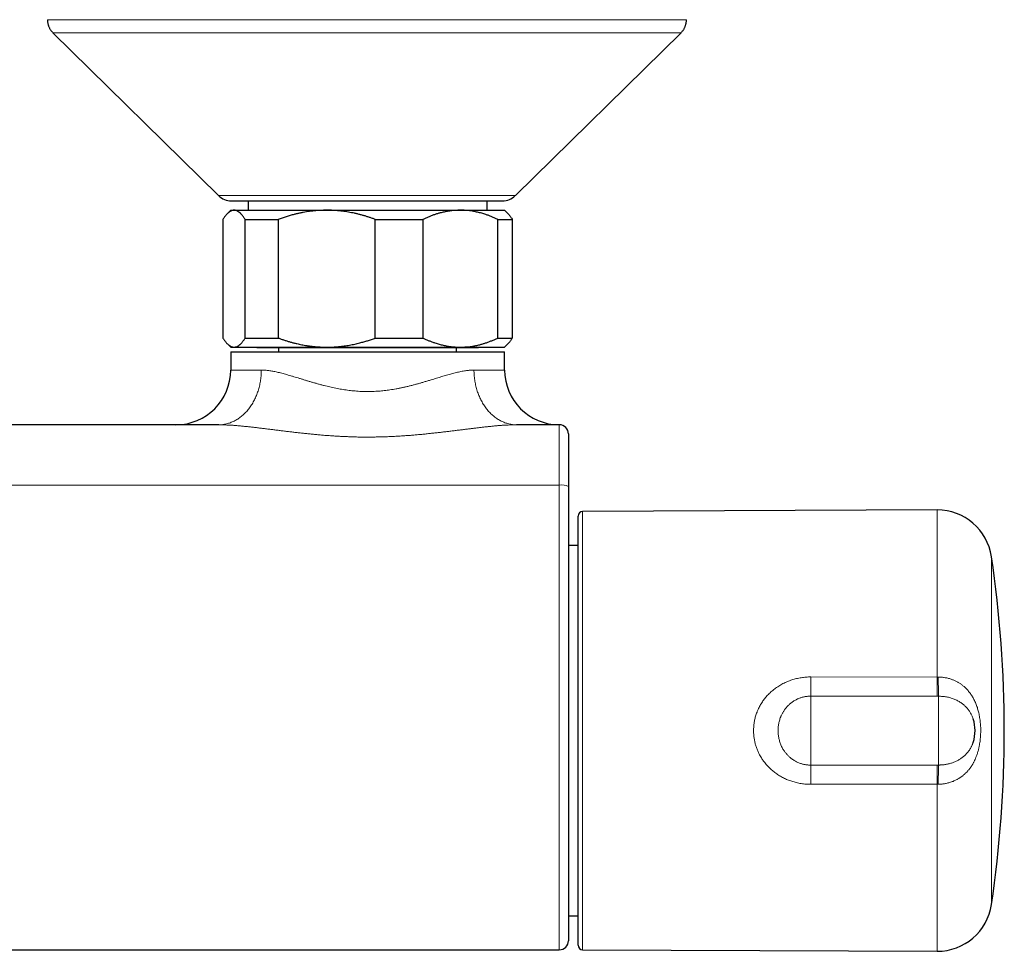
# Model space of a CAD drawing. Header units: millimetres. Extents: x 8 to 757, y 12 to 389.
# Tile 6 of 18: x 421 to 529, y 32 to 134. Entities that reach past the tile are written whole.
import ezdxf

# ---------------------------------------------------------------- set-up
doc = ezdxf.new("R2010")
doc.units = ezdxf.units.MM

msp = doc.modelspace()

# ---------------------------------------------------------------- linework, layer by layer
at = {"color": 7, "linetype": 'Continuous', "lineweight": 30}
for p, q in [((424.67, 132.74), (442.82, 114.91)), ((475.33, 114.91), (493.48, 132.74)), ((444.15, 113.3), (443.78, 112.93)), ((444.15, 113.3), (444.51, 113.3)), ((444.22, 114.33), (473.92, 114.33)), ((444.51, 113.3), (454.67, 113.3)), ((446.05, 114.33), (446.05, 113.3)), ((454.67, 113.3), (469.31, 113.3)), ((469.31, 113.3), (474.15, 113.3)), ((472.25, 113.3), (472.25, 114.33)), ((474.52, 112.93), (474.15, 113.3)), ((443.29, 112.3), (443.29, 99.3)), ((445.73, 112.3), (449.36, 112.3)), ((445.73, 99.3), (445.73, 112.3)), ((449.36, 112.3), (449.36, 99.3)), ((459.99, 99.3), (459.99, 112.3)), ((459.99, 112.3), (465.21, 112.3)), ((465.21, 112.3), (465.21, 99.3)), ((473.41, 99.3), (473.41, 112.3)), ((473.41, 112.3), (475, 112.3)), ((475, 112.3), (475, 99.3)), ((445.73, 99.3), (449.36, 99.3)), ((459.99, 99.3), (465.21, 99.3)), ((473.41, 99.3), (475, 99.3)), ((443.78, 98.67), (444.15, 98.3)), ((444.15, 98.3), (444.51, 98.3)), ((444.51, 98.3), (454.67, 98.3)), ((446.97, 98.3), (447.05, 98.22)), ((459.15, 98.22), (447.05, 98.22)), ((449.4, 98.22), (449.4, 97.8)), ((454.67, 98.3), (469.31, 98.3)), ((471.25, 98.22), (459.15, 98.22)), ((468.9, 97.8), (468.9, 98.22)), ((469.31, 98.3), (474.15, 98.3)), ((471.25, 98.22), (471.33, 98.3)), ((474.15, 98.3), (474.52, 98.67)), ((444.15, 97.8), (444.15, 95.8)), ((444.15, 97.8), (474.15, 97.8)), ((474.15, 95.8), (474.15, 97.8)), ((442.84, 89.8), (325.46, 89.8)), ((480.15, 89.8), (475.46, 89.8)), ((521.53, 80.47), (482.7, 80.3)), ((482.2, 56.3), (482.2, 79.8)), ((482.2, 76.57), (481.15, 76.57)), ((525.49, 57.58), (525.49, 57.59)), ((482.2, 32.8), (482.2, 56.3)), ((525.49, 55.01), (525.49, 55.01)), ((481.15, 36.03), (482.2, 36.03)), ((288.15, 32.29), (480.15, 32.29)), ((482.7, 32.3), (521.53, 32.13))]:
    msp.add_line(p, q, dxfattribs=at)
at = {"color": 252, "linetype": 'Continuous', "lineweight": 0}
for p, q in [((442.82, 114.91), (475.33, 114.91)), ((444.15, 95.8), (447.5, 95.8)), ((470.8, 95.8), (474.15, 95.8)), ((480.15, 83.2), (288.15, 83.2)), ((482.7, 80.3), (482.7, 32.3)), ((521.53, 62.16), (521.53, 80.47)), ((527.5, 75.35), (527.5, 37.25)), ((507.71, 62.18), (521.53, 62.16)), ((521.53, 62.16), (521.65, 62.16)), ((507.7, 60.08), (507.7, 52.52)), ((521.7, 60.07), (521.52, 60.07)), ((521.7, 60.07), (521.7, 52.53)), ((521.52, 52.53), (521.7, 52.53)), ((521.53, 50.44), (507.71, 50.42)), ((521.65, 50.44), (521.53, 50.44)), ((521.53, 32.13), (521.53, 50.44))]:
    msp.add_line(p, q, dxfattribs=at)
at = {"color": 252, "linetype": 'Continuous', "lineweight": 0, "flags": 128}
for points in [[(442.84, 89.8), (442.94, 89.8), (443.05, 89.81), (443.16, 89.81), (443.27, 89.83), (443.37, 89.84), (443.48, 89.86), (443.59, 89.88), (443.69, 89.9), (443.8, 89.93), (443.9, 89.96), (444.01, 89.99), (444.11, 90.03), (444.21, 90.07), (444.32, 90.11), (444.42, 90.16), (444.52, 90.2), (444.62, 90.26), (444.72, 90.31), (444.82, 90.37), (444.91, 90.43), (445.01, 90.49), (445.1, 90.56), (445.2, 90.63), (445.29, 90.7), (445.38, 90.77), (445.47, 90.85), (445.56, 90.93), (445.64, 91.01), (445.73, 91.1), (445.81, 91.18), (445.9, 91.27), (445.98, 91.37), (446.05, 91.46), (446.13, 91.56), (446.21, 91.66), (446.28, 91.76), (446.35, 91.86), (446.42, 91.97), (446.49, 92.07), (446.56, 92.18), (446.62, 92.3), (446.68, 92.41), (446.74, 92.52), (446.8, 92.64), (446.85, 92.76), (446.91, 92.88), (446.96, 93), (447.01, 93.13), (447.06, 93.25), (447.1, 93.38), (447.14, 93.5), (447.18, 93.63), (447.22, 93.76), (447.26, 93.89), (447.29, 94.02), (447.32, 94.16), (447.35, 94.29), (447.37, 94.43), (447.4, 94.56), (447.42, 94.7), (447.44, 94.83), (447.45, 94.97), (447.47, 95.11), (447.48, 95.25), (447.49, 95.38), (447.49, 95.52), (447.5, 95.66), (447.5, 95.8)], [(470.8, 95.8), (470.8, 95.66), (470.81, 95.52), (470.81, 95.38), (470.82, 95.25), (470.83, 95.11), (470.85, 94.97), (470.86, 94.83), (470.88, 94.7), (470.9, 94.56), (470.93, 94.43), (470.95, 94.29), (470.98, 94.16), (471.01, 94.02), (471.04, 93.89), (471.08, 93.76), (471.12, 93.63), (471.16, 93.5), (471.2, 93.38), (471.24, 93.25), (471.29, 93.13), (471.34, 93), (471.39, 92.88), (471.44, 92.76), (471.5, 92.64), (471.56, 92.52), (471.62, 92.41), (471.68, 92.3), (471.74, 92.18), (471.81, 92.07), (471.88, 91.97), (471.95, 91.86), (472.02, 91.76), (472.09, 91.66), (472.17, 91.56), (472.24, 91.46), (472.32, 91.37), (472.4, 91.27), (472.49, 91.18), (472.57, 91.1), (472.65, 91.01), (472.74, 90.93), (472.83, 90.85), (472.92, 90.77), (473.01, 90.7), (473.1, 90.63), (473.2, 90.56), (473.29, 90.49), (473.39, 90.43), (473.48, 90.37), (473.58, 90.31), (473.68, 90.26), (473.78, 90.2), (473.88, 90.16), (473.98, 90.11), (474.08, 90.07), (474.19, 90.03), (474.29, 89.99), (474.4, 89.96), (474.5, 89.93), (474.61, 89.9), (474.71, 89.88), (474.82, 89.86), (474.93, 89.84), (475.03, 89.83), (475.14, 89.81), (475.25, 89.81), (475.36, 89.8), (475.46, 89.8)], [(521.52, 60.07), (513.52, 60.07), (507.7, 60.08)], [(507.7, 52.52), (515.7, 52.53), (521.52, 52.53)]]:
    msp.add_lwpolyline(points, dxfattribs=at)
at = {"color": 7, "linetype": 'Continuous', "lineweight": 30}
for centre, radius, start, end in [((444.22, 116.33), 2, 225.4958, 270), ((473.92, 116.33), 2, 270, 314.5042), ((438.15, 95.8), 6, 270, 0), ((480.15, 95.8), 6, 180, 270), ((480.15, 88.8), 1, 0, 90), ((482.7, 79.8), 0.5, 90.25, 180), ((521.56, 74.47), 6, 8.4268, 90.25), ((398.9, 56.3), 130, 351.5732, 8.4268), ((521.7, 56.3), 4, 341.2593, 18.7242), ((521.56, 38.13), 6, 269.75, 351.5732), ((480.15, 33.29), 1, 269.9976, 359.9997), ((482.7, 32.8), 0.5, 180, 269.75)]:
    msp.add_arc(centre, radius, start, end, dxfattribs=at)
at = {"color": 252, "linetype": 'Continuous', "lineweight": 0}
for centre, radius, start, end in [((480.39, 81.64), 1.58, 61.2797, 98.8406), ((291.24, 62.48), 216.47, 359.365, 359.9216), ((301.31, 62.49), 220.23, 359.3696, 359.9151), ((584.03, 62.49), 62.37, 180.2999, 182.2266), ((291.23, 50.12), 216.49, 0.0784, 0.6349), ((301.31, 50.11), 220.23, 0.0849, 0.6304), ((584.03, 50.11), 62.37, 177.7734, 179.7001)]:
    msp.add_arc(centre, radius, start, end, dxfattribs=at)
at = {"color": 7, "linetype": 'Continuous', "lineweight": 30}
for points, knots in [([(424.07, 134.17), (424.08, 134.12), (424.08, 134.03), (424.09, 133.9), (424.11, 133.77), (424.14, 133.64), (424.18, 133.52), (424.22, 133.39), (424.28, 133.28), (424.34, 133.16), (424.41, 133.05), (424.49, 132.95), (424.58, 132.84), (424.64, 132.78), (424.67, 132.74)], [0, 0, 0, 0, 0.086812, 0.171758, 0.25518, 0.33744, 0.418918, 0.5, 0.581083, 0.66256, 0.744821, 0.828242, 0.913188, 1, 1, 1, 1]), ([(493.48, 132.74), (493.51, 132.78), (493.57, 132.84), (493.66, 132.95), (493.74, 133.05), (493.81, 133.16), (493.87, 133.28), (493.93, 133.39), (493.97, 133.52), (494.01, 133.64), (494.04, 133.77), (494.06, 133.9), (494.07, 134.03), (494.07, 134.12), (494.07, 134.17)], [0, 0, 0, 0, 0.086812, 0.171758, 0.255179, 0.33744, 0.418917, 0.5, 0.581082, 0.66256, 0.74482, 0.828242, 0.913188, 1, 1, 1, 1]), ([(444.51, 113.3), (444.5, 113.3), (444.46, 113.3), (444.4, 113.29), (444.34, 113.28), (444.26, 113.26), (444.19, 113.23), (444.12, 113.19), (444.04, 113.15), (443.96, 113.09), (443.89, 113.03), (443.81, 112.96), (443.73, 112.88), (443.64, 112.78), (443.56, 112.68), (443.47, 112.56), (443.38, 112.44), (443.32, 112.35), (443.29, 112.3)], [0, 0, 0, 0, 0.031424, 0.086237, 0.142812, 0.199387, 0.258995, 0.318604, 0.380501, 0.442399, 0.506822, 0.571245, 0.638978, 0.706711, 0.778367, 0.850024, 0.925012, 1, 1, 1, 1]), ([(445.73, 112.3), (445.7, 112.35), (445.63, 112.45), (445.54, 112.59), (445.44, 112.72), (445.35, 112.82), (445.27, 112.9), (445.21, 112.97), (445.14, 113.03), (445.07, 113.08), (445.01, 113.13), (444.93, 113.18), (444.85, 113.22), (444.77, 113.26), (444.68, 113.28), (444.6, 113.3), (444.54, 113.3), (444.51, 113.3)], [0, 0, 0, 0, 0.082024, 0.16407, 0.246113, 0.328132, 0.383157, 0.438186, 0.49321, 0.547623, 0.602041, 0.656454, 0.725142, 0.793863, 0.862595, 0.931314, 1, 1, 1, 1]), ([(454.67, 113.3), (454.61, 113.3), (454.44, 113.3), (454.15, 113.29), (453.81, 113.27), (453.46, 113.25), (453.13, 113.21), (452.78, 113.17), (452.44, 113.12), (452.1, 113.06), (451.76, 112.99), (451.42, 112.92), (451.05, 112.83), (450.65, 112.72), (450.22, 112.59), (449.79, 112.45), (449.5, 112.35), (449.36, 112.3)], [0, 0, 0, 0, 0.034083, 0.096966, 0.159875, 0.222793, 0.285704, 0.348589, 0.412302, 0.476038, 0.539783, 0.603523, 0.66724, 0.75033, 0.83342, 0.91671, 1, 1, 1, 1]), ([(459.99, 112.3), (459.88, 112.34), (459.67, 112.41), (459.35, 112.52), (459.02, 112.62), (458.7, 112.72), (458.37, 112.81), (458.04, 112.89), (457.71, 112.97), (457.38, 113.03), (457.05, 113.1), (456.71, 113.15), (456.37, 113.2), (456.03, 113.23), (455.7, 113.26), (455.36, 113.28), (455.01, 113.3), (454.79, 113.3), (454.67, 113.3)], [0, 0, 0, 0, 0.062084, 0.124187, 0.186373, 0.248559, 0.310833, 0.373107, 0.435522, 0.497937, 0.560465, 0.622992, 0.685686, 0.748379, 0.811205, 0.874032, 0.936998, 1, 1, 1, 1]), ([(469.31, 113.3), (469.26, 113.3), (469.13, 113.3), (468.9, 113.29), (468.64, 113.27), (468.37, 113.25), (468.11, 113.21), (467.86, 113.17), (467.63, 113.13), (467.41, 113.08), (467.15, 113.02), (466.87, 112.94), (466.54, 112.84), (466.21, 112.72), (465.87, 112.59), (465.54, 112.45), (465.32, 112.35), (465.21, 112.3)], [0, 0, 0, 0, 0.034083, 0.097391, 0.160726, 0.22407, 0.287406, 0.350716, 0.403936, 0.457161, 0.510382, 0.588811, 0.66724, 0.750415, 0.833615, 0.916819, 1, 1, 1, 1]), ([(473.41, 112.3), (473.3, 112.35), (473.08, 112.45), (472.75, 112.59), (472.42, 112.72), (472.13, 112.82), (471.87, 112.9), (471.64, 112.97), (471.42, 113.03), (471.19, 113.08), (470.97, 113.13), (470.72, 113.18), (470.46, 113.22), (470.17, 113.26), (469.88, 113.28), (469.6, 113.3), (469.4, 113.3), (469.31, 113.3)], [0, 0, 0, 0, 0.082024, 0.16407, 0.246113, 0.328132, 0.383157, 0.438186, 0.49321, 0.547623, 0.602041, 0.656454, 0.725142, 0.793863, 0.862595, 0.931314, 1, 1, 1, 1]), ([(474.52, 112.93), (474.53, 112.92), (474.56, 112.89), (474.61, 112.83), (474.69, 112.74), (474.77, 112.64), (474.85, 112.53), (474.93, 112.42), (474.98, 112.34), (475, 112.3)], [0, 0, 0, 0, 0.030964, 0.189397, 0.350388, 0.511379, 0.67377, 0.836163, 1, 1, 1, 1]), ([(443.29, 99.3), (443.33, 99.25), (443.39, 99.16), (443.48, 99.03), (443.57, 98.91), (443.65, 98.8), (443.74, 98.71), (443.83, 98.62), (443.92, 98.54), (444, 98.48), (444.08, 98.43), (444.15, 98.39), (444.23, 98.35), (444.31, 98.33), (444.39, 98.31), (444.46, 98.3), (444.5, 98.3), (444.51, 98.3)], [0, 0, 0, 0, 0.07949, 0.154081, 0.228042, 0.302002, 0.37476, 0.447517, 0.521067, 0.594617, 0.651604, 0.708591, 0.771136, 0.833689, 0.896233, 0.968576, 1, 1, 1, 1]), ([(444.51, 98.3), (444.54, 98.3), (444.59, 98.3), (444.68, 98.32), (444.76, 98.34), (444.84, 98.37), (444.91, 98.41), (444.99, 98.45), (445.05, 98.5), (445.12, 98.55), (445.19, 98.61), (445.25, 98.68), (445.32, 98.75), (445.4, 98.84), (445.48, 98.94), (445.57, 99.05), (445.65, 99.17), (445.7, 99.26), (445.73, 99.3)], [0, 0, 0, 0, 0.065449, 0.130926, 0.196415, 0.261894, 0.327345, 0.382403, 0.437466, 0.492525, 0.54654, 0.60056, 0.654576, 0.723644, 0.792733, 0.861832, 0.930927, 1, 1, 1, 1]), ([(449.36, 99.3), (449.47, 99.26), (449.69, 99.18), (450.03, 99.07), (450.37, 98.96), (450.71, 98.86), (451.05, 98.77), (451.37, 98.69), (451.66, 98.63), (451.93, 98.57), (452.2, 98.52), (452.5, 98.47), (452.84, 98.42), (453.2, 98.38), (453.57, 98.34), (453.93, 98.32), (454.3, 98.3), (454.55, 98.3), (454.67, 98.3)], [0, 0, 0, 0, 0.065066, 0.130137, 0.195202, 0.260479, 0.325762, 0.391038, 0.44149, 0.491943, 0.542455, 0.592967, 0.660611, 0.728265, 0.795908, 0.863935, 0.931973, 1, 1, 1, 1]), ([(454.67, 98.3), (454.73, 98.3), (454.87, 98.3), (455.07, 98.3), (455.29, 98.31), (455.51, 98.32), (455.75, 98.34), (456.01, 98.36), (456.3, 98.4), (456.59, 98.43), (456.87, 98.48), (457.16, 98.52), (457.45, 98.58), (457.73, 98.64), (458.02, 98.7), (458.35, 98.79), (458.73, 98.89), (459.15, 99.01), (459.57, 99.15), (459.85, 99.25), (459.99, 99.3)], [0, 0, 0, 0, 0.0340828, 0.0739836, 0.1138843, 0.1538213, 0.1937582, 0.2471761, 0.3005992, 0.3540174, 0.407615, 0.4612176, 0.5148156, 0.5685862, 0.6223613, 0.6761324, 0.7570039, 0.8378761, 0.9189174, 1, 1, 1, 1]), ([(465.21, 99.3), (465.32, 99.25), (465.54, 99.15), (465.87, 99.01), (466.2, 98.88), (466.49, 98.78), (466.75, 98.7), (466.98, 98.63), (467.2, 98.57), (467.43, 98.52), (467.65, 98.47), (467.9, 98.42), (468.16, 98.38), (468.45, 98.34), (468.73, 98.32), (469.02, 98.3), (469.21, 98.3), (469.31, 98.3)], [0, 0, 0, 0, 0.082024, 0.1640705, 0.2461131, 0.3281316, 0.3831566, 0.4381857, 0.4932102, 0.5476233, 0.6020413, 0.656454, 0.7251417, 0.7938633, 0.862595, 0.9313143, 1, 1, 1, 1]), ([(469.31, 98.3), (469.36, 98.3), (469.49, 98.3), (469.72, 98.31), (469.98, 98.33), (470.24, 98.35), (470.51, 98.39), (470.76, 98.43), (470.99, 98.47), (471.21, 98.52), (471.47, 98.58), (471.75, 98.66), (472.08, 98.76), (472.41, 98.88), (472.74, 99.01), (473.08, 99.15), (473.3, 99.25), (473.41, 99.3)], [0, 0, 0, 0, 0.034083, 0.097391, 0.160726, 0.22407, 0.287406, 0.350716, 0.403936, 0.457161, 0.510382, 0.588811, 0.66724, 0.750415, 0.833615, 0.916819, 1, 1, 1, 1]), ([(475, 99.3), (474.98, 99.26), (474.92, 99.17), (474.84, 99.05), (474.76, 98.94), (474.67, 98.84), (474.6, 98.75), (474.55, 98.7), (474.52, 98.67)], [0, 0, 0, 0, 0.173703, 0.34747, 0.517425, 0.687378, 0.856109, 1, 1, 1, 1]), ([(481.15, 88.8), (481.15, 88.8), (481.15, 88.8), (481.15, 88.79), (481.15, 88.78), (481.15, 88.74), (481.15, 88.7), (481.15, 88.65), (481.15, 88.59), (481.15, 88.53), (481.15, 88.46), (481.15, 88.38), (481.15, 88.29), (481.15, 88.18), (481.15, 88.06), (481.15, 87.92), (481.15, 87.78), (481.15, 87.64), (481.15, 87.51), (481.15, 87.37), (481.15, 87.22), (481.15, 87.05), (481.15, 86.87), (481.15, 86.66), (481.15, 86.45), (481.15, 86.24), (481.15, 86.04), (481.15, 85.85), (481.15, 85.65), (481.15, 85.45), (481.15, 85.22), (481.15, 84.98), (481.15, 84.72), (481.15, 84.45), (481.15, 84.2), (481.15, 83.96), (481.15, 83.73), (481.15, 83.49), (481.15, 83.26), (481.15, 83.1), (481.15, 83.03)], [0, 0, 0, 0, 0.016249, 0.032498, 0.062289, 0.092105, 0.121921, 0.151712, 0.176234, 0.200778, 0.225329, 0.249873, 0.274395, 0.30418, 0.333991, 0.363803, 0.393588, 0.418106, 0.442646, 0.467192, 0.491732, 0.51625, 0.546037, 0.57585, 0.605664, 0.635451, 0.659971, 0.684513, 0.709061, 0.733603, 0.758123, 0.787911, 0.817724, 0.847538, 0.877326, 0.901847, 0.926389, 0.950938, 0.97548, 1, 1, 1, 1]), ([(481.15, 83.03), (481.15, 82.68), (481.15, 81.99), (481.15, 80.95), (481.15, 79.91), (481.15, 78.86), (481.15, 77.82), (481.15, 76.78), (481.15, 75.73), (481.15, 74.73), (481.15, 73.76), (481.15, 72.83), (481.15, 71.9), (481.15, 70.98), (481.15, 70.07), (481.15, 69.17), (481.15, 68.26), (481.15, 67.37), (481.15, 66.51), (481.15, 65.66), (481.15, 64.81), (481.15, 63.73), (481.15, 62.43), (481.15, 61.04), (481.15, 59.81), (481.15, 58.72), (481.15, 57.88), (481.15, 57.27), (481.15, 56.91), (481.15, 56.51), (481.15, 56.08), (481.15, 55.62), (481.15, 55.15), (481.15, 54.68), (481.15, 54.22), (481.15, 53.75), (481.15, 53.28), (481.15, 52.82), (481.15, 52.36), (481.15, 51.91), (481.15, 51.45), (481.15, 51), (481.15, 50.54), (481.15, 50.08), (481.15, 49.62), (481.15, 49.17), (481.15, 48.71), (481.15, 48.25), (481.15, 47.79), (481.15, 47.32), (481.15, 46.86), (481.15, 46.4), (481.15, 45.94), (481.15, 45.48), (481.15, 45.02), (481.15, 44.56), (481.15, 44.1), (481.15, 43.65), (481.15, 43.21), (481.15, 42.79), (481.15, 42.38), (481.15, 42), (481.15, 41.62), (481.15, 41.26), (481.15, 40.92), (481.15, 40.6), (481.15, 40.28), (481.15, 39.97), (481.15, 39.66), (481.15, 39.34), (481.15, 39.01), (481.15, 38.67), (481.15, 38.34), (481.15, 38.01), (481.15, 37.7), (481.15, 37.4), (481.15, 37.13), (481.15, 36.88), (481.15, 36.64), (481.15, 36.4), (481.15, 36.18), (481.15, 35.96), (481.15, 35.74), (481.15, 35.54), (481.15, 35.34), (481.15, 35.17), (481.15, 35.02), (481.15, 34.88), (481.15, 34.75), (481.15, 34.63), (481.15, 34.51), (481.15, 34.4), (481.15, 34.29), (481.15, 34.19), (481.15, 34.09), (481.15, 34), (481.15, 33.91), (481.15, 33.82), (481.15, 33.74), (481.15, 33.66), (481.15, 33.59), (481.15, 33.52), (481.15, 33.46), (481.15, 33.41), (481.15, 33.37), (481.15, 33.34), (481.15, 33.31), (481.15, 33.29), (481.15, 33.29), (481.15, 33.29), (481.15, 33.29)], [0, 0, 0, 0, 0.01673, 0.03346, 0.050193, 0.066925, 0.083659, 0.100393, 0.117129, 0.133864, 0.148701, 0.163537, 0.178374, 0.193212, 0.207643, 0.222074, 0.236507, 0.25094, 0.264461, 0.277983, 0.291505, 0.305028, 0.329418, 0.35381, 0.371048, 0.388286, 0.405527, 0.411275, 0.417024, 0.422772, 0.430166, 0.437561, 0.444968, 0.452374, 0.459818, 0.467261, 0.474717, 0.482173, 0.489489, 0.496805, 0.504133, 0.511461, 0.519025, 0.52659, 0.534154, 0.541747, 0.549341, 0.556935, 0.564966, 0.572999, 0.58103, 0.589097, 0.597165, 0.605231, 0.613676, 0.622121, 0.630565, 0.63905, 0.647535, 0.65602, 0.663718, 0.671416, 0.679127, 0.686839, 0.693779, 0.70072, 0.70766, 0.714624, 0.721588, 0.728551, 0.73688, 0.74521, 0.753538, 0.761906, 0.770275, 0.778643, 0.785929, 0.793218, 0.800507, 0.807796, 0.815082, 0.822443, 0.829805, 0.837169, 0.844532, 0.851892, 0.857596, 0.863301, 0.869005, 0.874722, 0.880439, 0.886156, 0.891911, 0.897667, 0.903422, 0.909191, 0.914959, 0.920728, 0.927491, 0.934255, 0.941019, 0.947782, 0.954583, 0.961384, 0.968186, 0.974986, 0.982414, 0.989845, 0.997276, 1, 1, 1, 1])]:
    msp.add_open_spline(points, degree=3, knots=knots, dxfattribs=at)
at = {"color": 252, "linetype": 'Continuous', "lineweight": 0}
for points, knots in [([(424.08, 134.17), (424.08, 134.17), (424.07, 134.17), (424.1, 134.17), (424.15, 134.17), (424.23, 134.17), (424.33, 134.17), (424.47, 134.17), (424.62, 134.17), (424.81, 134.17), (425.02, 134.17), (425.25, 134.17), (425.51, 134.17), (425.8, 134.17), (426.12, 134.17), (426.48, 134.17), (426.86, 134.17), (427.27, 134.17), (427.7, 134.17), (428.15, 134.17), (428.62, 134.17), (429.11, 134.17), (429.62, 134.17), (430.15, 134.17), (430.7, 134.17), (431.28, 134.17), (431.87, 134.17), (432.5, 134.17), (433.15, 134.17), (433.84, 134.17), (434.55, 134.17), (435.28, 134.17), (436.03, 134.17), (436.79, 134.17), (437.55, 134.17), (438.32, 134.17), (439.1, 134.17), (439.9, 134.17), (440.71, 134.17), (441.54, 134.17), (442.37, 134.17), (443.24, 134.17), (444.13, 134.17), (445.05, 134.17), (445.98, 134.17), (446.92, 134.17), (447.87, 134.17), (448.81, 134.17), (449.75, 134.17), (450.68, 134.17), (451.62, 134.17), (452.56, 134.17), (453.51, 134.17), (454.46, 134.17), (455.42, 134.17), (456.39, 134.17), (457.38, 134.17), (458.39, 134.17), (459.4, 134.17), (460.41, 134.17), (461.41, 134.17), (462.4, 134.17), (463.37, 134.17), (464.33, 134.17), (465.28, 134.17), (466.22, 134.17), (467.16, 134.17), (468.09, 134.17), (469.02, 134.17), (469.95, 134.17), (470.89, 134.17), (471.84, 134.17), (472.77, 134.17), (473.69, 134.17), (474.6, 134.17), (475.48, 134.17), (476.34, 134.17), (477.17, 134.17), (477.99, 134.17), (478.79, 134.17), (479.58, 134.17), (480.35, 134.17), (481.11, 134.17), (481.86, 134.17), (482.6, 134.17), (483.34, 134.17), (484.05, 134.17), (484.75, 134.17), (485.42, 134.17), (486.07, 134.17), (486.68, 134.17), (487.26, 134.17), (487.82, 134.17), (488.36, 134.17), (488.87, 134.17), (489.37, 134.17), (489.84, 134.17), (490.29, 134.17), (490.73, 134.17), (491.15, 134.17), (491.54, 134.17), (491.9, 134.17), (492.24, 134.17), (492.54, 134.17), (492.81, 134.17), (493.06, 134.17), (493.28, 134.17), (493.47, 134.17), (493.63, 134.17), (493.77, 134.17), (493.89, 134.17), (493.98, 134.17), (494.04, 134.17), (494.07, 134.17), (494.07, 134.17), (494.07, 134.17)], [0, 0, 0, 0, 0.002945, 0.012112, 0.021279, 0.030445, 0.039195, 0.047945, 0.056695, 0.065445, 0.074196, 0.082946, 0.091696, 0.100446, 0.109612, 0.118779, 0.127945, 0.137112, 0.146279, 0.155445, 0.164195, 0.172945, 0.181695, 0.190445, 0.199196, 0.207946, 0.216696, 0.225446, 0.234612, 0.243779, 0.252945, 0.262112, 0.271279, 0.280445, 0.289195, 0.297945, 0.306695, 0.315445, 0.324196, 0.332946, 0.341696, 0.350446, 0.359612, 0.368779, 0.377945, 0.387112, 0.396279, 0.405445, 0.414195, 0.422945, 0.431695, 0.440445, 0.449196, 0.457946, 0.466696, 0.475446, 0.484612, 0.493779, 0.502945, 0.512112, 0.521279, 0.530445, 0.539195, 0.547945, 0.556695, 0.565445, 0.574196, 0.582946, 0.591696, 0.600446, 0.609612, 0.618779, 0.627945, 0.637112, 0.646279, 0.655445, 0.664195, 0.672945, 0.681695, 0.690445, 0.699196, 0.707946, 0.716696, 0.725446, 0.734612, 0.743779, 0.752945, 0.762112, 0.771279, 0.780445, 0.789195, 0.797945, 0.806695, 0.815445, 0.824196, 0.832946, 0.841696, 0.850446, 0.859612, 0.868779, 0.877945, 0.887112, 0.896279, 0.905445, 0.914195, 0.922945, 0.931695, 0.940445, 0.949196, 0.957946, 0.966696, 0.975446, 0.984612, 0.993779, 1, 1, 1, 1]), ([(493.47, 132.74), (493.47, 132.74), (493.48, 132.74), (493.47, 132.74), (493.44, 132.74), (493.4, 132.74), (493.35, 132.74), (493.29, 132.74), (493.21, 132.74), (493.12, 132.74), (493.02, 132.74), (492.91, 132.74), (492.78, 132.74), (492.64, 132.74), (492.49, 132.74), (492.33, 132.74), (492.16, 132.74), (491.97, 132.74), (491.76, 132.74), (491.53, 132.74), (491.29, 132.74), (491.04, 132.74), (490.77, 132.74), (490.49, 132.74), (490.21, 132.74), (489.92, 132.74), (489.62, 132.74), (489.31, 132.74), (488.98, 132.74), (488.65, 132.74), (488.3, 132.74), (487.95, 132.74), (487.58, 132.74), (487.2, 132.74), (486.82, 132.74), (486.43, 132.74), (486.02, 132.74), (485.6, 132.74), (485.16, 132.74), (484.69, 132.74), (484.22, 132.74), (483.73, 132.74), (483.23, 132.74), (482.73, 132.74), (482.24, 132.74), (481.74, 132.74), (481.23, 132.74), (480.72, 132.74), (480.2, 132.74), (479.67, 132.74), (479.13, 132.74), (478.59, 132.74), (478.04, 132.74), (477.48, 132.74), (476.92, 132.74), (476.36, 132.74), (475.79, 132.74), (475.2, 132.74), (474.59, 132.74), (473.96, 132.74), (473.32, 132.74), (472.67, 132.74), (472.02, 132.74), (471.37, 132.74), (470.74, 132.74), (470.11, 132.74), (469.48, 132.74), (468.84, 132.74), (468.2, 132.74), (467.56, 132.74), (466.91, 132.74), (466.26, 132.74), (465.61, 132.74), (464.96, 132.74), (464.31, 132.74), (463.66, 132.74), (463.01, 132.74), (462.34, 132.74), (461.66, 132.74), (460.95, 132.74), (460.25, 132.74), (459.54, 132.74), (458.83, 132.74), (458.14, 132.74), (457.46, 132.74), (456.8, 132.74), (456.13, 132.74), (455.47, 132.74), (454.81, 132.74), (454.15, 132.74), (453.49, 132.74), (452.84, 132.74), (452.18, 132.74), (451.54, 132.74), (450.9, 132.74), (450.26, 132.74), (449.63, 132.74), (448.99, 132.74), (448.33, 132.74), (447.66, 132.74), (447, 132.74), (446.34, 132.74), (445.69, 132.74), (445.05, 132.74), (444.43, 132.74), (443.83, 132.74), (443.24, 132.74), (442.65, 132.74), (442.07, 132.74), (441.49, 132.74), (440.93, 132.74), (440.36, 132.74), (439.81, 132.74), (439.26, 132.74), (438.73, 132.74), (438.21, 132.74), (437.69, 132.74), (437.17, 132.74), (436.64, 132.74), (436.11, 132.74), (435.59, 132.74), (435.08, 132.74), (434.58, 132.74), (434.1, 132.74), (433.63, 132.74), (433.19, 132.74), (432.76, 132.74), (432.33, 132.74), (431.92, 132.74), (431.52, 132.74), (431.12, 132.74), (430.74, 132.74), (430.37, 132.74), (430.01, 132.74), (429.66, 132.74), (429.33, 132.74), (429, 132.74), (428.68, 132.74), (428.37, 132.74), (428.05, 132.74), (427.76, 132.74), (427.47, 132.74), (427.2, 132.74), (426.94, 132.74), (426.71, 132.74), (426.49, 132.74), (426.28, 132.74), (426.09, 132.74), (425.9, 132.74), (425.73, 132.74), (425.57, 132.74), (425.43, 132.74), (425.3, 132.74), (425.18, 132.74), (425.07, 132.74), (424.98, 132.74), (424.9, 132.74), (424.83, 132.74), (424.77, 132.74), (424.72, 132.74), (424.69, 132.74), (424.67, 132.74), (424.67, 132.74), (424.67, 132.74)], [0, 0, 0, 0, 0.0022148, 0.0087482, 0.0149082, 0.0210682, 0.0272282, 0.0333882, 0.0395482, 0.0457082, 0.0518682, 0.0580282, 0.0641882, 0.0703482, 0.0763982, 0.0824482, 0.0884982, 0.0945482, 0.1010816, 0.1076149, 0.1141482, 0.1206815, 0.1272148, 0.1337482, 0.1399082, 0.1460682, 0.1522282, 0.1583882, 0.1645482, 0.1707082, 0.1768682, 0.1830282, 0.1891882, 0.1953482, 0.2013982, 0.2074482, 0.2134982, 0.2195482, 0.2260816, 0.2326149, 0.2391482, 0.2456815, 0.2522148, 0.2587482, 0.2649082, 0.2710682, 0.2772282, 0.2833882, 0.2895482, 0.2957082, 0.3018682, 0.3080282, 0.3141882, 0.3203482, 0.3263982, 0.3324482, 0.3384982, 0.3445482, 0.3510816, 0.3576149, 0.3641482, 0.3706815, 0.3772148, 0.3837482, 0.3899082, 0.3960682, 0.4022282, 0.4083882, 0.4145482, 0.4207082, 0.4268682, 0.4330282, 0.4391882, 0.4453482, 0.4513982, 0.4574482, 0.4634982, 0.4695482, 0.4760816, 0.4826149, 0.4891482, 0.4956815, 0.5022148, 0.5087482, 0.5149082, 0.5210682, 0.5272282, 0.5333882, 0.5395482, 0.5457082, 0.5518682, 0.5580282, 0.5641882, 0.5703482, 0.5763982, 0.5824482, 0.5884982, 0.5945482, 0.6010816, 0.6076149, 0.6141482, 0.6206815, 0.6272148, 0.6337482, 0.6399082, 0.6460682, 0.6522282, 0.6583882, 0.6645482, 0.6707082, 0.6768682, 0.6830282, 0.6891882, 0.6953482, 0.7013982, 0.7074482, 0.7134982, 0.7195482, 0.7260816, 0.7326149, 0.7391482, 0.7456815, 0.7522148, 0.7587482, 0.7649082, 0.7710682, 0.7772282, 0.7833882, 0.7895482, 0.7957082, 0.8018682, 0.8080282, 0.8141882, 0.8203482, 0.8263982, 0.8324482, 0.8384982, 0.8445482, 0.8510816, 0.8576149, 0.8641482, 0.8706815, 0.8772148, 0.8837482, 0.8899082, 0.8960682, 0.9022282, 0.9083882, 0.9145482, 0.9207082, 0.9268682, 0.9330282, 0.9391882, 0.9453482, 0.9513982, 0.9574482, 0.9634982, 0.9695482, 0.9760816, 0.9826149, 0.9891482, 0.9956815, 1, 1, 1, 1]), ([(447.5, 95.8), (447.56, 95.8), (447.67, 95.8), (447.86, 95.79), (448.04, 95.77), (448.23, 95.75), (448.43, 95.72), (448.65, 95.69), (448.88, 95.65), (449.11, 95.6), (449.35, 95.54), (449.61, 95.48), (449.88, 95.41), (450.16, 95.33), (450.45, 95.25), (450.75, 95.16), (451.07, 95.07), (451.38, 94.97), (451.69, 94.88), (452.01, 94.78), (452.33, 94.68), (452.66, 94.58), (452.99, 94.48), (453.32, 94.39), (453.67, 94.29), (454.02, 94.19), (454.37, 94.1), (454.7, 94.02), (455.01, 93.94), (455.33, 93.87), (455.65, 93.81), (455.98, 93.74), (456.3, 93.69), (456.62, 93.64), (456.95, 93.59), (457.27, 93.55), (457.6, 93.51), (457.94, 93.49), (458.28, 93.46), (458.64, 93.45), (458.99, 93.44), (459.34, 93.44), (459.69, 93.45), (460.03, 93.46), (460.35, 93.49), (460.66, 93.51), (460.97, 93.54), (461.28, 93.58), (461.6, 93.62), (461.93, 93.68), (462.27, 93.73), (462.61, 93.8), (462.96, 93.87), (463.3, 93.95), (463.65, 94.03), (464, 94.12), (464.34, 94.21), (464.69, 94.3), (465.02, 94.4), (465.37, 94.5), (465.73, 94.61), (466.07, 94.71), (466.39, 94.81), (466.68, 94.9), (466.97, 94.99), (467.25, 95.07), (467.53, 95.16), (467.8, 95.24), (468.08, 95.31), (468.34, 95.39), (468.61, 95.46), (468.87, 95.52), (469.12, 95.58), (469.37, 95.64), (469.62, 95.68), (469.87, 95.72), (470.09, 95.75), (470.28, 95.77), (470.46, 95.79), (470.63, 95.8), (470.75, 95.8), (470.8, 95.8)], [0, 0, 0, 0, 0.010252, 0.020511, 0.030772, 0.041031, 0.051285, 0.063063, 0.074845, 0.086629, 0.098407, 0.111473, 0.124544, 0.137615, 0.150681, 0.165129, 0.179576, 0.193412, 0.207251, 0.221091, 0.234927, 0.24881, 0.262698, 0.276585, 0.290469, 0.305062, 0.319656, 0.332065, 0.344482, 0.356903, 0.369322, 0.381737, 0.394144, 0.40631, 0.418483, 0.430658, 0.44283, 0.454995, 0.468128, 0.481261, 0.494129, 0.507003, 0.519877, 0.532745, 0.544244, 0.55575, 0.567258, 0.578764, 0.590264, 0.603292, 0.616326, 0.62936, 0.642389, 0.656188, 0.669987, 0.683832, 0.69768, 0.711526, 0.725411, 0.739296, 0.754955, 0.770614, 0.783404, 0.796196, 0.808987, 0.821553, 0.83412, 0.846729, 0.859342, 0.871954, 0.884563, 0.897247, 0.909935, 0.922623, 0.935306, 0.948062, 0.960818, 0.970612, 0.980409, 0.990206, 1, 1, 1, 1]), ([(475.46, 89.8), (475.4, 89.8), (475.28, 89.8), (475.1, 89.8), (474.92, 89.79), (474.67, 89.78), (474.37, 89.77), (473.99, 89.75), (473.61, 89.72), (473.23, 89.69), (472.85, 89.65), (472.46, 89.61), (472.07, 89.57), (471.68, 89.53), (471.29, 89.48), (470.9, 89.43), (470.5, 89.39), (470.09, 89.33), (469.65, 89.28), (469.2, 89.22), (468.74, 89.17), (468.28, 89.11), (467.82, 89.05), (467.36, 89), (466.88, 88.94), (466.4, 88.89), (465.92, 88.84), (465.44, 88.79), (464.95, 88.74), (464.46, 88.7), (463.97, 88.65), (463.47, 88.62), (462.97, 88.58), (462.47, 88.55), (461.97, 88.52), (461.47, 88.5), (460.96, 88.48), (460.46, 88.47), (459.96, 88.46), (459.45, 88.45), (458.94, 88.45), (458.44, 88.46), (457.94, 88.46), (457.44, 88.48), (456.94, 88.5), (456.44, 88.52), (455.94, 88.54), (455.45, 88.57), (454.95, 88.61), (454.45, 88.64), (453.96, 88.69), (453.46, 88.73), (452.97, 88.78), (452.49, 88.83), (452.01, 88.88), (451.54, 88.93), (451.07, 88.98), (450.61, 89.04), (450.14, 89.09), (449.68, 89.15), (449.22, 89.21), (448.76, 89.27), (448.31, 89.32), (447.86, 89.38), (447.4, 89.43), (446.96, 89.49), (446.52, 89.54), (446.08, 89.59), (445.65, 89.63), (445.22, 89.67), (444.81, 89.71), (444.45, 89.74), (444.13, 89.76), (443.86, 89.77), (443.62, 89.78), (443.41, 89.79), (443.21, 89.8), (443.02, 89.8), (442.9, 89.8), (442.84, 89.8), (442.84, 89.8)], [0, 0, 0, 0, 0.006359, 0.012717, 0.019082, 0.025447, 0.038061, 0.050675, 0.06332, 0.075965, 0.088393, 0.100822, 0.11327, 0.125719, 0.138093, 0.150466, 0.162853, 0.175241, 0.189148, 0.203057, 0.216965, 0.230906, 0.244849, 0.25879, 0.273114, 0.28744, 0.301764, 0.316119, 0.330475, 0.34483, 0.359473, 0.37412, 0.388738, 0.403355, 0.417988, 0.432621, 0.447271, 0.461921, 0.476587, 0.491252, 0.505976, 0.520703, 0.535199, 0.549696, 0.564207, 0.578719, 0.593246, 0.607773, 0.622316, 0.636858, 0.651415, 0.665973, 0.680545, 0.695118, 0.70914, 0.723166, 0.737165, 0.751164, 0.765177, 0.779189, 0.793222, 0.807256, 0.821305, 0.835355, 0.849464, 0.863578, 0.87747, 0.891362, 0.905278, 0.919195, 0.932712, 0.946229, 0.955264, 0.964299, 0.973334, 0.979997, 0.986659, 0.993329, 0.999998, 1, 1, 1, 1]), ([(480.15, 83.2), (480.15, 83.2), (480.15, 83.26), (480.15, 83.39), (480.15, 83.58), (480.15, 83.76), (480.15, 83.95), (480.15, 84.13), (480.15, 84.32), (480.15, 84.5), (480.15, 84.68), (480.15, 84.86), (480.15, 85.04), (480.15, 85.21), (480.15, 85.39), (480.15, 85.56), (480.15, 85.73), (480.15, 85.9), (480.15, 86.06), (480.15, 86.22), (480.15, 86.38), (480.15, 86.53), (480.15, 86.69), (480.15, 86.84), (480.15, 86.99), (480.15, 87.13), (480.15, 87.28), (480.15, 87.42), (480.15, 87.55), (480.15, 87.69), (480.15, 87.81), (480.15, 87.94), (480.15, 88.06), (480.15, 88.18), (480.15, 88.29), (480.15, 88.4), (480.15, 88.51), (480.15, 88.61), (480.15, 88.71), (480.15, 88.81), (480.15, 88.9), (480.15, 88.98), (480.15, 89.07), (480.15, 89.15), (480.15, 89.22), (480.15, 89.29), (480.15, 89.36), (480.15, 89.42), (480.15, 89.47), (480.15, 89.53), (480.15, 89.57), (480.15, 89.62), (480.15, 89.66), (480.15, 89.69), (480.15, 89.72), (480.15, 89.74), (480.15, 89.77), (480.15, 89.78), (480.15, 89.79), (480.15, 89.8), (480.15, 89.8), (480.15, 89.8)], [0, 0, 0, 0, 0.000005, 0.017163, 0.034321, 0.051518, 0.068715, 0.085952, 0.103189, 0.120465, 0.137742, 0.155059, 0.172376, 0.189733, 0.207091, 0.224484, 0.241888, 0.259046, 0.276203, 0.2934, 0.310597, 0.327833, 0.34507, 0.362346, 0.379623, 0.396939, 0.414256, 0.431613, 0.44897, 0.466363, 0.483767, 0.500923, 0.518079, 0.535274, 0.552469, 0.569704, 0.586939, 0.604214, 0.621489, 0.638804, 0.656119, 0.673474, 0.69083, 0.708221, 0.725623, 0.742781, 0.75994, 0.777138, 0.794336, 0.811573, 0.828811, 0.846088, 0.863366, 0.880684, 0.898001, 0.91536, 0.932718, 0.950112, 0.967516, 0.983754, 1, 1, 1, 1]), ([(480.15, 32.29), (480.15, 32.29), (480.15, 32.29), (480.15, 32.29), (480.15, 32.3), (480.15, 32.32), (480.15, 32.34), (480.15, 32.38), (480.15, 32.44), (480.15, 32.51), (480.15, 32.58), (480.15, 32.67), (480.15, 32.78), (480.15, 32.89), (480.15, 33.02), (480.15, 33.16), (480.15, 33.31), (480.15, 33.47), (480.15, 33.63), (480.15, 33.78), (480.15, 33.93), (480.15, 34.08), (480.15, 34.25), (480.15, 34.44), (480.15, 34.65), (480.15, 34.88), (480.15, 35.11), (480.15, 35.36), (480.15, 35.61), (480.15, 35.87), (480.15, 36.14), (480.15, 36.42), (480.15, 36.71), (480.15, 37.01), (480.15, 37.31), (480.15, 37.63), (480.15, 37.95), (480.15, 38.29), (480.15, 38.63), (480.15, 38.97), (480.15, 39.33), (480.15, 39.69), (480.15, 40.06), (480.15, 40.43), (480.15, 40.82), (480.15, 41.21), (480.15, 41.61), (480.15, 42.01), (480.15, 42.42), (480.15, 42.84), (480.15, 43.26), (480.15, 43.69), (480.15, 44.13), (480.15, 44.57), (480.15, 45.01), (480.15, 45.46), (480.15, 45.91), (480.15, 46.37), (480.15, 46.83), (480.15, 47.29), (480.15, 47.76), (480.15, 48.23), (480.15, 48.71), (480.15, 49.19), (480.15, 49.68), (480.15, 50.17), (480.15, 50.66), (480.15, 51.16), (480.15, 51.66), (480.15, 52.16), (480.15, 52.63), (480.15, 53.07), (480.15, 53.47), (480.15, 53.87), (480.15, 54.28), (480.15, 54.7), (480.15, 55.13), (480.15, 55.56), (480.15, 55.99), (480.15, 56.43), (480.15, 56.87), (480.15, 57.34), (480.15, 57.98), (480.15, 58.94), (480.15, 60.23), (480.15, 61.51), (480.15, 62.61), (480.15, 63.54), (480.15, 64.46), (480.15, 65.38), (480.15, 66.3), (480.15, 67.21), (480.15, 68.13), (480.15, 69.05), (480.15, 70), (480.15, 70.96), (480.15, 71.92), (480.15, 72.88), (480.15, 73.85), (480.15, 74.89), (480.15, 75.98), (480.15, 77.1), (480.15, 78.16), (480.15, 79.17), (480.15, 80.18), (480.15, 81.19), (480.15, 82.2), (480.15, 82.87), (480.15, 83.2)], [0, 0, 0, 0, 0.001799, 0.007709, 0.013619, 0.019535, 0.025451, 0.033706, 0.041963, 0.050218, 0.05851, 0.066803, 0.075095, 0.083425, 0.091756, 0.100086, 0.108455, 0.116824, 0.125192, 0.131495, 0.137797, 0.144107, 0.150417, 0.158211, 0.166005, 0.173799, 0.181625, 0.189451, 0.197276, 0.205096, 0.212916, 0.220749, 0.228582, 0.236408, 0.244235, 0.252061, 0.259919, 0.267777, 0.275634, 0.283427, 0.291221, 0.299014, 0.306838, 0.314664, 0.322488, 0.330307, 0.338126, 0.345959, 0.353792, 0.361618, 0.369444, 0.37727, 0.385127, 0.392984, 0.400841, 0.408578, 0.416315, 0.424052, 0.431819, 0.439588, 0.447355, 0.455156, 0.462957, 0.470757, 0.478589, 0.486422, 0.494254, 0.502129, 0.510005, 0.517894, 0.525784, 0.532032, 0.538281, 0.544536, 0.550791, 0.557433, 0.564074, 0.570716, 0.577376, 0.584037, 0.590698, 0.598103, 0.605508, 0.620322, 0.642795, 0.665269, 0.679602, 0.693935, 0.708269, 0.722603, 0.736754, 0.750906, 0.765059, 0.779212, 0.794123, 0.809033, 0.823946, 0.838858, 0.853978, 0.869099, 0.887219, 0.905339, 0.921122, 0.936905, 0.952689, 0.968474, 0.984237, 1, 1, 1, 1]), ([(507.71, 50.42), (507.65, 50.42), (507.51, 50.42), (507.29, 50.43), (507.05, 50.45), (506.78, 50.48), (506.51, 50.52), (506.25, 50.57), (505.99, 50.64), (505.74, 50.71), (505.5, 50.79), (505.27, 50.87), (505.04, 50.96), (504.82, 51.07), (504.6, 51.18), (504.38, 51.3), (504.17, 51.42), (503.97, 51.56), (503.77, 51.7), (503.58, 51.85), (503.4, 52), (503.22, 52.17), (503.05, 52.34), (502.88, 52.51), (502.73, 52.7), (502.58, 52.88), (502.46, 53.05), (502.34, 53.23), (502.21, 53.44), (502.08, 53.66), (501.97, 53.88), (501.88, 54.08), (501.81, 54.27), (501.74, 54.45), (501.68, 54.64), (501.62, 54.83), (501.57, 55.03), (501.53, 55.23), (501.5, 55.42), (501.47, 55.62), (501.45, 55.83), (501.43, 56.03), (501.43, 56.23), (501.43, 56.44), (501.44, 56.63), (501.45, 56.81), (501.47, 57), (501.5, 57.21), (501.54, 57.43), (501.59, 57.66), (501.65, 57.88), (501.72, 58.1), (501.8, 58.3), (501.87, 58.47), (501.94, 58.65), (502.04, 58.84), (502.15, 59.05), (502.26, 59.25), (502.39, 59.45), (502.52, 59.64), (502.67, 59.83), (502.82, 60.01), (502.97, 60.18), (503.14, 60.36), (503.33, 60.54), (503.53, 60.71), (503.74, 60.88), (503.96, 61.03), (504.18, 61.18), (504.41, 61.32), (504.65, 61.45), (504.89, 61.57), (505.13, 61.67), (505.37, 61.77), (505.62, 61.85), (505.87, 61.93), (506.13, 62), (506.39, 62.05), (506.65, 62.1), (506.91, 62.14), (507.18, 62.16), (507.44, 62.18), (507.62, 62.18), (507.71, 62.18)], [0, 0, 0, 0, 0.010421, 0.020841, 0.034811, 0.048785, 0.062754, 0.076829, 0.090909, 0.104983, 0.117692, 0.130401, 0.143216, 0.156041, 0.168865, 0.18168, 0.194616, 0.207553, 0.220114, 0.232674, 0.245348, 0.258032, 0.270715, 0.283388, 0.296192, 0.308996, 0.319237, 0.329478, 0.343225, 0.356979, 0.370725, 0.381134, 0.39155, 0.401966, 0.412375, 0.422801, 0.433226, 0.443732, 0.454244, 0.464757, 0.475262, 0.485883, 0.496511, 0.507139, 0.517759, 0.526697, 0.535635, 0.547585, 0.559541, 0.571492, 0.583466, 0.595445, 0.60742, 0.616427, 0.625434, 0.637621, 0.649813, 0.662, 0.674278, 0.686561, 0.69884, 0.711207, 0.723579, 0.735947, 0.749878, 0.763809, 0.777798, 0.791787, 0.805835, 0.819883, 0.833987, 0.848091, 0.861765, 0.87544, 0.889163, 0.902887, 0.916663, 0.930438, 0.944263, 0.958088, 0.972047, 0.986006, 1, 1, 1, 1]), ([(521.65, 62.16), (521.72, 62.16), (521.84, 62.16), (522.03, 62.15), (522.22, 62.13), (522.41, 62.1), (522.6, 62.07), (522.79, 62.02), (522.97, 61.97), (523.15, 61.91), (523.3, 61.85), (523.45, 61.79), (523.59, 61.73), (523.72, 61.65), (523.86, 61.58), (523.99, 61.5), (524.12, 61.41), (524.25, 61.32), (524.37, 61.22), (524.5, 61.11), (524.64, 60.98), (524.79, 60.83), (524.93, 60.68), (525.06, 60.52), (525.19, 60.35), (525.31, 60.17), (525.42, 60), (525.53, 59.8), (525.63, 59.6), (525.73, 59.38), (525.82, 59.16), (525.91, 58.94), (525.98, 58.7), (526.05, 58.47), (526.11, 58.23), (526.16, 57.99), (526.2, 57.73), (526.24, 57.46), (526.27, 57.19), (526.3, 56.91), (526.31, 56.64), (526.32, 56.36), (526.31, 56.09), (526.3, 55.81), (526.28, 55.54), (526.26, 55.26), (526.22, 54.99), (526.18, 54.75), (526.14, 54.53), (526.1, 54.35), (526.06, 54.16), (526.01, 53.98), (525.95, 53.8), (525.89, 53.62), (525.83, 53.45), (525.75, 53.25), (525.67, 53.07), (525.59, 52.92), (525.53, 52.8), (525.47, 52.69), (525.41, 52.58), (525.34, 52.47), (525.27, 52.36), (525.19, 52.26), (525.12, 52.15), (525.04, 52.05), (524.95, 51.95), (524.87, 51.85), (524.78, 51.75), (524.69, 51.66), (524.59, 51.57), (524.49, 51.48), (524.39, 51.4), (524.29, 51.31), (524.18, 51.23), (524.07, 51.16), (523.96, 51.08), (523.84, 51.01), (523.71, 50.94), (523.56, 50.86), (523.38, 50.78), (523.2, 50.71), (523.02, 50.64), (522.83, 50.59), (522.63, 50.54), (522.44, 50.5), (522.26, 50.47), (522.09, 50.45), (521.95, 50.44), (521.8, 50.44), (521.7, 50.44), (521.65, 50.44)], [0, 0, 0, 0, 0.01105, 0.022126, 0.033296, 0.044465, 0.055744, 0.067022, 0.078396, 0.089797, 0.099005, 0.108227, 0.117498, 0.126768, 0.136091, 0.145415, 0.15479, 0.164166, 0.173591, 0.183016, 0.195696, 0.208404, 0.221137, 0.233896, 0.24668, 0.259486, 0.272314, 0.285164, 0.299488, 0.313839, 0.328216, 0.342616, 0.357039, 0.371485, 0.385951, 0.400439, 0.416369, 0.432324, 0.448305, 0.464311, 0.480342, 0.496398, 0.512394, 0.528415, 0.54446, 0.560531, 0.576627, 0.592749, 0.603908, 0.615076, 0.626277, 0.637478, 0.64872, 0.659962, 0.671241, 0.682532, 0.69811, 0.705915, 0.713721, 0.721545, 0.729368, 0.737211, 0.745053, 0.752916, 0.760778, 0.76866, 0.776547, 0.784518, 0.792495, 0.800495, 0.808495, 0.816522, 0.824549, 0.832606, 0.840662, 0.848751, 0.856839, 0.864956, 0.873082, 0.884504, 0.895951, 0.907491, 0.919031, 0.930684, 0.942337, 0.954096, 0.965885, 0.97439, 0.982894, 0.991447, 1, 1, 1, 1]), ([(507.7, 60.08), (507.66, 60.08), (507.58, 60.08), (507.47, 60.07), (507.36, 60.06), (507.23, 60.05), (507.08, 60.03), (506.92, 59.99), (506.77, 59.95), (506.61, 59.91), (506.46, 59.85), (506.32, 59.8), (506.2, 59.74), (506.07, 59.67), (505.93, 59.6), (505.77, 59.5), (505.62, 59.4), (505.48, 59.28), (505.34, 59.16), (505.21, 59.04), (505.09, 58.91), (504.99, 58.79), (504.9, 58.68), (504.82, 58.57), (504.73, 58.45), (504.66, 58.32), (504.59, 58.2), (504.52, 58.07), (504.46, 57.93), (504.39, 57.78), (504.32, 57.6), (504.26, 57.39), (504.2, 57.17), (504.16, 56.96), (504.13, 56.74), (504.11, 56.52), (504.11, 56.3), (504.11, 56.09), (504.13, 55.87), (504.16, 55.66), (504.2, 55.45), (504.25, 55.24), (504.31, 55.04), (504.38, 54.84), (504.46, 54.65), (504.55, 54.47), (504.65, 54.28), (504.75, 54.12), (504.85, 53.98), (504.95, 53.86), (505.05, 53.74), (505.15, 53.62), (505.26, 53.51), (505.37, 53.41), (505.47, 53.33), (505.58, 53.24), (505.71, 53.14), (505.87, 53.04), (506.04, 52.94), (506.21, 52.85), (506.38, 52.78), (506.55, 52.71), (506.71, 52.66), (506.86, 52.62), (507.01, 52.59), (507.16, 52.56), (507.31, 52.54), (507.45, 52.53), (507.58, 52.52), (507.66, 52.52), (507.7, 52.52)], [0, 0, 0, 0, 0.009863, 0.019726, 0.029636, 0.039546, 0.053419, 0.0673, 0.081173, 0.095188, 0.109211, 0.123227, 0.13382, 0.144414, 0.160052, 0.175752, 0.191453, 0.207235, 0.223018, 0.238881, 0.254744, 0.267215, 0.279691, 0.292162, 0.304726, 0.317293, 0.329857, 0.342512, 0.355171, 0.367826, 0.386586, 0.405345, 0.424236, 0.443128, 0.462151, 0.481175, 0.499626, 0.518077, 0.536651, 0.555226, 0.573927, 0.592628, 0.610372, 0.628185, 0.645998, 0.663902, 0.681806, 0.699784, 0.713247, 0.726716, 0.740179, 0.75375, 0.767326, 0.780897, 0.79114, 0.801384, 0.8178, 0.834288, 0.850776, 0.867364, 0.883951, 0.900617, 0.913773, 0.926936, 0.940093, 0.953371, 0.966656, 0.979935, 0.989967, 1, 1, 1, 1]), ([(525.49, 57.59), (525.47, 57.63), (525.44, 57.72), (525.38, 57.87), (525.3, 58.04), (525.21, 58.2), (525.12, 58.36), (525.02, 58.5), (524.91, 58.65), (524.8, 58.78), (524.68, 58.91), (524.55, 59.03), (524.42, 59.15), (524.28, 59.26), (524.12, 59.37), (523.96, 59.48), (523.78, 59.58), (523.59, 59.67), (523.39, 59.75), (523.19, 59.83), (522.99, 59.89), (522.78, 59.95), (522.57, 59.99), (522.36, 60.02), (522.14, 60.05), (521.96, 60.06), (521.81, 60.07), (521.74, 60.07), (521.7, 60.07)], [0, 0, 0, 0, 0.0252, 0.063225, 0.10136, 0.1396, 0.177942, 0.216383, 0.253768, 0.29124, 0.328797, 0.36644, 0.404169, 0.441983, 0.479885, 0.522883, 0.566011, 0.609269, 0.652661, 0.696188, 0.739853, 0.782866, 0.826015, 0.8693, 0.912724, 0.956289, 0.978144, 1, 1, 1, 1]), ([(521.7, 52.53), (521.74, 52.53), (521.82, 52.53), (521.95, 52.54), (522.08, 52.55), (522.22, 52.56), (522.39, 52.58), (522.58, 52.61), (522.76, 52.65), (522.94, 52.69), (523.12, 52.75), (523.3, 52.81), (523.47, 52.88), (523.64, 52.95), (523.8, 53.04), (523.96, 53.12), (524.11, 53.22), (524.26, 53.32), (524.4, 53.43), (524.51, 53.53), (524.61, 53.62), (524.69, 53.7), (524.76, 53.78), (524.84, 53.86), (524.91, 53.95), (524.97, 54.03), (525.04, 54.12), (525.1, 54.21), (525.16, 54.31), (525.22, 54.41), (525.27, 54.51), (525.33, 54.62), (525.38, 54.73), (525.42, 54.84), (525.46, 54.94), (525.48, 54.99), (525.49, 55.01)], [0, 0, 0, 0, 0.024775, 0.04955, 0.07443, 0.09931, 0.137039, 0.174859, 0.212772, 0.250777, 0.288874, 0.327065, 0.365348, 0.402516, 0.439768, 0.477105, 0.514526, 0.552032, 0.589622, 0.627298, 0.65052, 0.673761, 0.697074, 0.720387, 0.743783, 0.767179, 0.790661, 0.814142, 0.837713, 0.861284, 0.886552, 0.911849, 0.937256, 0.962662, 0.988203, 1, 1, 1, 1])]:
    msp.add_open_spline(points, degree=3, knots=knots, dxfattribs=at)

doc.saveas('drawing.dxf')
